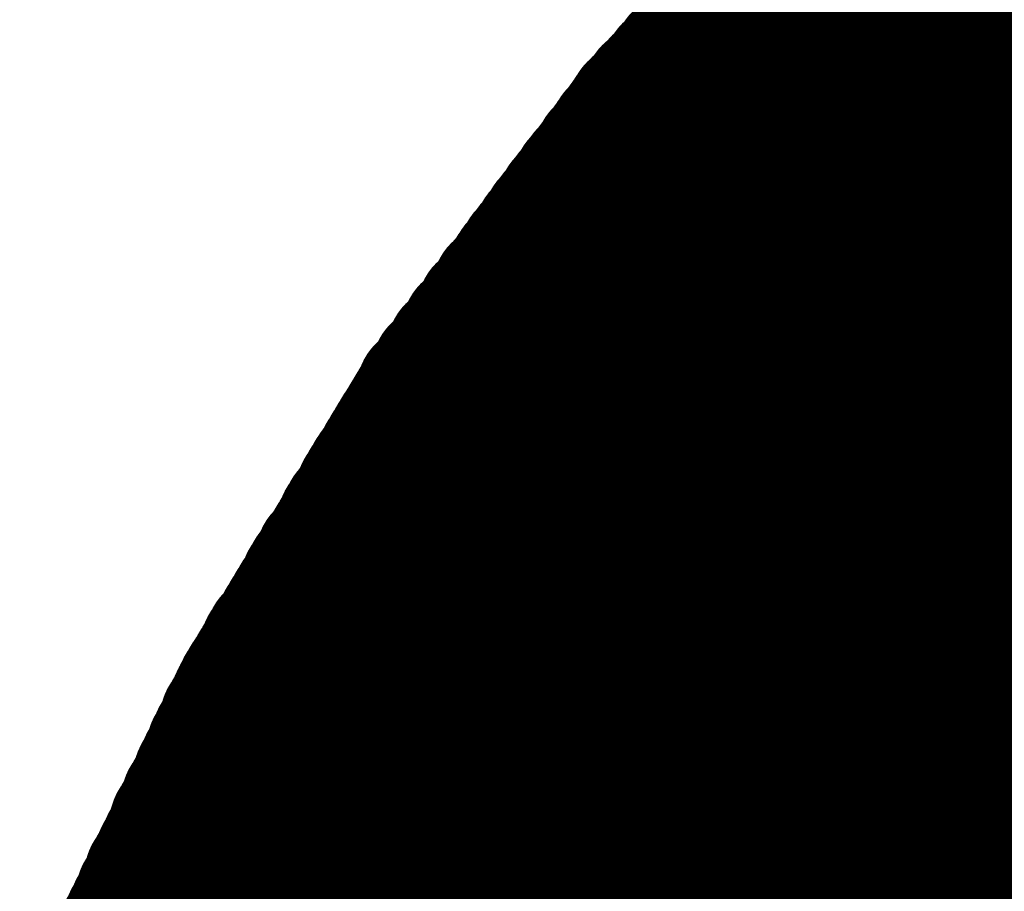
# Model space of a CAD drawing. Extents: x 0 to 65, y -0.2 to 30.2.
# Tile 44 of 237: x 33.398 to 33.547, y 14.821 to 14.953. Entities that reach past the tile are written whole.
import ezdxf

# ---------------------------------------------------------------- set-up
doc = ezdxf.new("R2010")
doc.units = 0
doc.layers.add('BOARD_GEOMETRY_SILKSCREEN_', color=1, linetype='CONTINUOUS')

msp = doc.modelspace()

# ---------------------------------------------------------------- linework, layer by layer
at = {"layer": 'BOARD_GEOMETRY_SILKSCREEN_', "const_width": 0.01905}
for points in [[(33.814004, 14.703806), (33.53308, 14.98473)], [(33.812226, 14.702536), (33.531302, 14.983206)], [(33.812988, 14.70279), (33.53181, 14.983714)], [(33.813496, 14.703298), (33.532572, 14.984222)], [(33.810702, 14.701012), (33.529778, 14.981682)], [(33.81121, 14.70152), (33.530286, 14.98219)], [(33.811718, 14.701774), (33.531048, 14.982698)], [(33.80867, 14.699488), (33.528, 14.980158)], [(33.809432, 14.699996), (33.528762, 14.980666)], [(33.80994, 14.700504), (33.52927, 14.981174)], [(33.526476, 14.978888), (33.490662, 14.939518)], [(33.806892, 14.697964), (33.526476, 14.978634)], [(33.807654, 14.698726), (33.526984, 14.979142)], [(33.808162, 14.69898), (33.527492, 14.97965)], [(33.80613, 14.696948), (33.52546, 14.977618)], [(33.806638, 14.697456), (33.525968, 14.978126)], [(33.804606, 14.69517), (33.523936, 14.97584)], [(33.805114, 14.695678), (33.524444, 14.976348)], [(33.805622, 14.69644), (33.524952, 14.976856)], [(33.803082, 14.693392), (33.522412, 14.974316)], [(33.803844, 14.694154), (33.52292, 14.974824)], [(33.804098, 14.694662), (33.523428, 14.975332)], [(33.801812, 14.691614), (33.520888, 14.972538)], [(33.80232, 14.692122), (33.521396, 14.973046)], [(33.802828, 14.69263), (33.521904, 14.973808)], [(33.800796, 14.690344), (33.519872, 14.971522)], [(33.801304, 14.691106), (33.52038, 14.97203)], [(33.799272, 14.68882), (33.518348, 14.969744)], [(33.800034, 14.689328), (33.518856, 14.970252)], [(33.800288, 14.689836), (33.519364, 14.97076)], [(33.798002, 14.687042), (33.516824, 14.96822)], [(33.79851, 14.68755), (33.517332, 14.968728)], [(33.799018, 14.688058), (33.51784, 14.969236)], [(33.796986, 14.685772), (33.515808, 14.96695)], [(33.797494, 14.686534), (33.516316, 14.967712)], [(33.795462, 14.684248), (33.514284, 14.965426)], [(33.796224, 14.684756), (33.514792, 14.965934)], [(33.796478, 14.685264), (33.5153, 14.966442)], [(33.794192, 14.68247), (33.51276, 14.963648)], [(33.7947, 14.682978), (33.513268, 14.964156)], [(33.795208, 14.683486), (33.513776, 14.964664)], [(33.792668, 14.680438), (33.511236, 14.962124)], [(33.793176, 14.6812), (33.511744, 14.962378)], [(33.793684, 14.681708), (33.512252, 14.96314)], [(33.791652, 14.679422), (33.51022, 14.960854)], [(33.79216, 14.67993), (33.510728, 14.961616)], [(33.790128, 14.677644), (33.50895, 14.95933)], [(33.79089, 14.678152), (33.509204, 14.959838)], [(33.791144, 14.678914), (33.509712, 14.960346)], [(33.789366, 14.676628), (33.50768, 14.95806)], [(33.789874, 14.677136), (33.508188, 14.958568)], [(33.787842, 14.67485), (33.506156, 14.956282)], [(33.78835, 14.675358), (33.506664, 14.957044)], [(33.788858, 14.675866), (33.507426, 14.957552)], [(33.786826, 14.672818), (33.504632, 14.954758)], [(33.78708, 14.67358), (33.50514, 14.95552)], [(33.787588, 14.674088), (33.505902, 14.955774)], [(33.785556, 14.670532), (33.503108, 14.953234)], [(33.786064, 14.671294), (33.503616, 14.953742)], [(33.786318, 14.672056), (33.504378, 14.95425)], [(33.784794, 14.669262), (33.502092, 14.951964)], [(33.785302, 14.670024), (33.502854, 14.952472)], [(33.783778, 14.66723), (33.500568, 14.950186)], [(33.784032, 14.667992), (33.50133, 14.950948)], [(33.78454, 14.6685), (33.501584, 14.951456)], [(33.782508, 14.665198), (33.499044, 14.948662)], [(33.783016, 14.66596), (33.499806, 14.94917)], [(33.78327, 14.666722), (33.50006, 14.949678)], [(33.781746, 14.663674), (33.498282, 14.947646)], [(33.782254, 14.664436), (33.49879, 14.948154)], [(33.780984, 14.661642), (33.496758, 14.945868)], [(33.780984, 14.662404), (33.497266, 14.946376)], [(33.781492, 14.663166), (33.49752, 14.947138)], [(33.780222, 14.660372), (33.495742, 14.944852)], [(33.780476, 14.661134), (33.495996, 14.94536)], [(33.778952, 14.65834), (33.494218, 14.943074)], [(33.77946, 14.659102), (33.494472, 14.943582)], [(33.779714, 14.659864), (33.495234, 14.94409)], [(33.777936, 14.656308), (33.492694, 14.94155)], [(33.77819, 14.656816), (33.492948, 14.942058)], [(33.778698, 14.657578), (33.49371, 14.942566)], [(33.776666, 14.654276), (33.49117, 14.939772)], [(33.777174, 14.654784), (33.491424, 14.94028)], [(33.777428, 14.655546), (33.492186, 14.941042)], [(33.490662, 14.939518), (33.458658, 14.896592)], [(33.775904, 14.652752), (33.490154, 14.938756)], [(33.776412, 14.653514), (33.490662, 14.939264)], [(33.775142, 14.651482), (33.489138, 14.937232)], [(33.77565, 14.652244), (33.489646, 14.937994)], [(33.774126, 14.649196), (33.487868, 14.935708)], [(33.77438, 14.649958), (33.488376, 14.936216)], [(33.774888, 14.65072), (33.488884, 14.936724)], [(33.773364, 14.647926), (33.486852, 14.934184)], [(33.773618, 14.648688), (33.48736, 14.934946)], [(33.772602, 14.64564), (33.485582, 14.93266)], [(33.772602, 14.646402), (33.48609, 14.933168)], [(33.77311, 14.647164), (33.486598, 14.933676)], [(33.77184, 14.643862), (33.484566, 14.931136)], [(33.772348, 14.644624), (33.485328, 14.931898)], [(33.771332, 14.641576), (33.483296, 14.929612)], [(33.771586, 14.642338), (33.483804, 14.93012)], [(33.77184, 14.6431), (33.484312, 14.930628)], [(33.770824, 14.640052), (33.48228, 14.928342)], [(33.771078, 14.640814), (33.483042, 14.92885)], [(33.770062, 14.637512), (33.48101, 14.926564)], [(33.770316, 14.638274), (33.481518, 14.927072)], [(33.77057, 14.63929), (33.482026, 14.92758)], [(33.769554, 14.635988), (33.479994, 14.925294)], [(33.769808, 14.63675), (33.480756, 14.925802)], [(33.768792, 14.633448), (33.478724, 14.923516)], [(33.769046, 14.63421), (33.479232, 14.924024)], [(33.7693, 14.634972), (33.47974, 14.924532)], [(33.768284, 14.63167), (33.477708, 14.922246)], [(33.768538, 14.632686), (33.47847, 14.922754)], [(33.767522, 14.629384), (33.476438, 14.920468)], [(33.767776, 14.630146), (33.476946, 14.920976)], [(33.76803, 14.630908), (33.477454, 14.921738)], [(33.767014, 14.62786), (33.475676, 14.919198)], [(33.767268, 14.628622), (33.476184, 14.919706)], [(33.766252, 14.62532), (33.474152, 14.91742)], [(33.766506, 14.626336), (33.47466, 14.917928)], [(33.76676, 14.627098), (33.475168, 14.91869)], [(33.765744, 14.623796), (33.47339, 14.91615)], [(33.765998, 14.624558), (33.473898, 14.916658)], [(33.765236, 14.622018), (33.472374, 14.91488)], [(33.76549, 14.623034), (33.472882, 14.915642)], [(33.764474, 14.619732), (33.471104, 14.913102)], [(33.764728, 14.620494), (33.471612, 14.91361)], [(33.764982, 14.621256), (33.47212, 14.914372)], [(33.763966, 14.617954), (33.470088, 14.912086)], [(33.76422, 14.618716), (33.470596, 14.912594)], [(33.763712, 14.61516), (33.468818, 14.910054)], [(33.763712, 14.616176), (33.469326, 14.910562)], [(33.763966, 14.617192), (33.469834, 14.911324)], [(33.763458, 14.613382), (33.467802, 14.909038)], [(33.763458, 14.614144), (33.46831, 14.909546)], [(33.763204, 14.610334), (33.466532, 14.907006)], [(33.763458, 14.61135), (33.46704, 14.907514)], [(33.763458, 14.612366), (33.467548, 14.908276)], [(33.76295, 14.608556), (33.465516, 14.90599)], [(33.763204, 14.609572), (33.466278, 14.906498)], [(33.762696, 14.606524), (33.464754, 14.904466)], [(33.76295, 14.60754), (33.465262, 14.905228)], [(33.762442, 14.60373), (33.46323, 14.902942)], [(33.762696, 14.604746), (33.463992, 14.90345)], [(33.762696, 14.605762), (33.464246, 14.903958)], [(33.762188, 14.601698), (33.462468, 14.901418)], [(33.762442, 14.602714), (33.462976, 14.90218)], [(33.761934, 14.598904), (33.460944, 14.899894)], [(33.761934, 14.599666), (33.461706, 14.900402)], [(33.762188, 14.600682), (33.46196, 14.90091)], [(33.761934, 14.596872), (33.460182, 14.89837)], [(33.761934, 14.597888), (33.46069, 14.899132)], [(33.458658, 14.896592), (33.430972, 14.850872)], [(33.761426, 14.594078), (33.458658, 14.896846)], [(33.76168, 14.595094), (33.45942, 14.897354)], [(33.76168, 14.595856), (33.459674, 14.897862)], [(33.761172, 14.592046), (33.457896, 14.895322)], [(33.761426, 14.593062), (33.458404, 14.896084)], [(33.761172, 14.590268), (33.457134, 14.894052)], [(33.761172, 14.591284), (33.457642, 14.894814)], [(33.760918, 14.587474), (33.456118, 14.892274)], [(33.760918, 14.588236), (33.456372, 14.892782)], [(33.761172, 14.589252), (33.45688, 14.893544)], [(33.760664, 14.585188), (33.455102, 14.89075)], [(33.760664, 14.586204), (33.45561, 14.891512)], [(33.760664, 14.583156), (33.45434, 14.88948)], [(33.760664, 14.584426), (33.454848, 14.889988)], [(33.760664, 14.581124), (33.453578, 14.88821)], [(33.760664, 14.58214), (33.454086, 14.888718)], [(33.760664, 14.577822), (33.452562, 14.886178)], [(33.760664, 14.579092), (33.452816, 14.88694)], [(33.760664, 14.579854), (33.453324, 14.887448)], [(33.760664, 14.57579), (33.451546, 14.884908)], [(33.760664, 14.576806), (33.452054, 14.885416)], [(33.760664, 14.573758), (33.450784, 14.883638)], [(33.760664, 14.57452), (33.451038, 14.884146)], [(33.760664, 14.571472), (33.450022, 14.882368)], [(33.760664, 14.572488), (33.450276, 14.882876)], [(33.760664, 14.56944), (33.44926, 14.880844)], [(33.760664, 14.570456), (33.449514, 14.881606)], [(33.760664, 14.566138), (33.44799, 14.878812)], [(33.760664, 14.567154), (33.448498, 14.879574)], [(33.760664, 14.568424), (33.448752, 14.880082)], [(33.760664, 14.564106), (33.447228, 14.877796)], [(33.760664, 14.565122), (33.447482, 14.878304)], [(33.760664, 14.562074), (33.446466, 14.876272)], [(33.760664, 14.56309), (33.44672, 14.877034)], [(33.760664, 14.559788), (33.445704, 14.875002)], [(33.760664, 14.560804), (33.445958, 14.87551)], [(33.760664, 14.55674), (33.444434, 14.87297)], [(33.760664, 14.557756), (33.444942, 14.873732)], [(33.760664, 14.558772), (33.445196, 14.87424)], [(33.760664, 14.554708), (33.443418, 14.8717)], [(33.760664, 14.55547), (33.44418, 14.872462)], [(33.760664, 14.552422), (33.442656, 14.870176)], [(33.760664, 14.553438), (33.443164, 14.870938)], [(33.760664, 14.549374), (33.44164, 14.868398)], [(33.760664, 14.550136), (33.441894, 14.86916)], [(33.760664, 14.551406), (33.442402, 14.869668)], [(33.760664, 14.547088), (33.440878, 14.867128)], [(33.760664, 14.548104), (33.441132, 14.86789)], [(33.760664, 14.545056), (33.439862, 14.865604)], [(33.760664, 14.546072), (33.44037, 14.866366)], [(33.760664, 14.54277), (33.4391, 14.864334)], [(33.760664, 14.54404), (33.439608, 14.865096)], [(33.760664, 14.539722), (33.438084, 14.862556)], [(33.760664, 14.540738), (33.438338, 14.863064)], [(33.760664, 14.541754), (33.438846, 14.863826)], [(33.760664, 14.53769), (33.437322, 14.861032)], [(33.760664, 14.538706), (33.437576, 14.861794)], [(33.760664, 14.535404), (33.43656, 14.859762)], [(33.760664, 14.53642), (33.436814, 14.86027)], [(33.760664, 14.532356), (33.435036, 14.857984)], [(33.760664, 14.533372), (33.435544, 14.858492)], [(33.760664, 14.534388), (33.435798, 14.859254)], [(33.760664, 14.530324), (33.434274, 14.85646)], [(33.760664, 14.531086), (33.434782, 14.857222)], [(33.760664, 14.528038), (33.433512, 14.85519)], [(33.760664, 14.529054), (33.43402, 14.855698)], [(33.760664, 14.525752), (33.43275, 14.85392)], [(33.760664, 14.527022), (33.433258, 14.854428)], [(33.760664, 14.52372), (33.431988, 14.85265)], [(33.760664, 14.52499), (33.432242, 14.853158)], [(33.430972, 14.850872), (33.407604, 14.802358)], [(33.760664, 14.521688), (33.431226, 14.851126)], [(33.760664, 14.522704), (33.43148, 14.851888)], [(33.760664, 14.518386), (33.43021, 14.849094)], [(33.760664, 14.519656), (33.430464, 14.849856)], [(33.760664, 14.520418), (33.430718, 14.850364)], [(33.760664, 14.516354), (33.429448, 14.84757)], [(33.760664, 14.51737), (33.429702, 14.848332)], [(33.760664, 14.514322), (33.428686, 14.8463)], [(33.760664, 14.515338), (33.42894, 14.847062)], [(33.760664, 14.512036), (33.428178, 14.844776)], [(33.760664, 14.513052), (33.428432, 14.845538)], [(33.760664, 14.510004), (33.427416, 14.843506)], [(33.760664, 14.51102), (33.42767, 14.844268)], [(33.760664, 14.507972), (33.426654, 14.841982)], [(33.760664, 14.508988), (33.426908, 14.842744)], [(33.760664, 14.50594), (33.425892, 14.840458)], [(33.760664, 14.506702), (33.4264, 14.84122)], [(33.760664, 14.503654), (33.42513, 14.838934)], [(33.760664, 14.50467), (33.425638, 14.839696)], [(33.760664, 14.501368), (33.424622, 14.837664)], [(33.760664, 14.502638), (33.424876, 14.838426)], [(33.760664, 14.49832), (33.423606, 14.835632)], [(33.760664, 14.499336), (33.42386, 14.83614)], [(33.760664, 14.500606), (33.424368, 14.836902)], [(33.760664, 14.496034), (33.422844, 14.834108)], [(33.760664, 14.497304), (33.423098, 14.83487)], [(33.760664, 14.494002), (33.422082, 14.832584)], [(33.760664, 14.495272), (33.42259, 14.833346)], [(33.760664, 14.49197), (33.42132, 14.831314)], [(33.760664, 14.492986), (33.421828, 14.832076)], [(33.760664, 14.489938), (33.420812, 14.82979)], [(33.760664, 14.490954), (33.421066, 14.830552)], [(33.760664, 14.487652), (33.42005, 14.828266)], [(33.760664, 14.488668), (33.420558, 14.829028)], [(33.760664, 14.48562), (33.419288, 14.826742)], [(33.760664, 14.486636), (33.419796, 14.827504)], [(33.760664, 14.483588), (33.41878, 14.825472)], [(33.760664, 14.484604), (33.419034, 14.826234)], [(33.760664, 14.481302), (33.418018, 14.823948)], [(33.760664, 14.482318), (33.418272, 14.82471)], [(33.760664, 14.480286), (33.41751, 14.82344)], [(33.760664, 14.47927), (33.41751, 14.822678)], [(33.760664, 14.476984), (33.416748, 14.821154)], [(33.760664, 14.478254), (33.417002, 14.821916)], [(33.760664, 14.474952), (33.415986, 14.819884)], [(33.760664, 14.476222), (33.41624, 14.820646)], [(33.760664, 14.47292), (33.415224, 14.81836)], [(33.760664, 14.473936), (33.415732, 14.819122)], [(33.760664, 14.470888), (33.414462, 14.816836)], [(33.760664, 14.47165), (33.41497, 14.817598)], [(33.760664, 14.468602), (33.4137, 14.815312)], [(33.760664, 14.467586), (33.4137, 14.814804)], [(33.760664, 14.469618), (33.414208, 14.816074)], [(33.760664, 14.465554), (33.412938, 14.81328)], [(33.760664, 14.46657), (33.413192, 14.814042)], [(33.760664, 14.463268), (33.412176, 14.81201)], [(33.760664, 14.464284), (33.41243, 14.812518)]]:
    msp.add_lwpolyline(points, dxfattribs=at)
at = {"layer": 'BOARD_GEOMETRY_SILKSCREEN_', "const_width": 0.009652}
for points in [[(33.51657, 14.962378, -1), (33.506918, 14.962378)], [(33.50133, 14.956282, -1), (33.510982, 14.956282)], [(33.501838, 14.957044, -1), (33.51149, 14.957044)], [(33.515046, 14.960854, -1), (33.505394, 14.960854)], [(33.515554, 14.961616, -1), (33.505902, 14.961616)], [(33.516062, 14.962124, -1), (33.50641, 14.962124)], [(33.499806, 14.954758, -1), (33.509458, 14.954758)], [(33.500314, 14.95552, -1), (33.509966, 14.95552)], [(33.501076, 14.955774, -1), (33.510728, 14.955774)], [(33.513776, 14.95933, -1), (33.504124, 14.95933)], [(33.51403, 14.959838, -1), (33.504378, 14.959838)], [(33.514538, 14.960346, -1), (33.504886, 14.960346)], [(33.498282, 14.953234, -1), (33.507934, 14.953234)], [(33.49879, 14.953742, -1), (33.508442, 14.953742)], [(33.499552, 14.95425, -1), (33.509204, 14.95425)], [(33.512506, 14.95806, -1), (33.502854, 14.95806)], [(33.513014, 14.958568, -1), (33.503362, 14.958568)], [(33.497266, 14.951964, -1), (33.506918, 14.951964)], [(33.498028, 14.952472, -1), (33.50768, 14.952472)], [(33.51149, 14.957044, -1), (33.501838, 14.957044)], [(33.512252, 14.957552, -1), (33.5026, 14.957552)], [(33.495742, 14.950186, -1), (33.505394, 14.950186)], [(33.496504, 14.950948, -1), (33.506156, 14.950948)], [(33.496758, 14.951456, -1), (33.50641, 14.951456)], [(33.509966, 14.95552, -1), (33.500314, 14.95552)], [(33.510728, 14.955774, -1), (33.501076, 14.955774)], [(33.510982, 14.956282, -1), (33.50133, 14.956282)], [(33.494218, 14.948662, -1), (33.50387, 14.948662)], [(33.49498, 14.94917, -1), (33.504632, 14.94917)], [(33.495234, 14.949678, -1), (33.504886, 14.949678)], [(33.508442, 14.953742, -1), (33.49879, 14.953742)], [(33.509204, 14.95425, -1), (33.499552, 14.95425)], [(33.509458, 14.954758, -1), (33.499806, 14.954758)], [(33.492694, 14.947138, -1), (33.502346, 14.947138)], [(33.493456, 14.947646, -1), (33.503108, 14.947646)], [(33.493964, 14.948154, -1), (33.503616, 14.948154)], [(33.506918, 14.951964, -1), (33.497266, 14.951964)], [(33.50768, 14.952472, -1), (33.498028, 14.952472)], [(33.507934, 14.953234, -1), (33.498282, 14.953234)], [(33.491932, 14.945868, -1), (33.501584, 14.945868)], [(33.49244, 14.946376, -1), (33.502092, 14.946376)], [(33.506156, 14.950948, -1), (33.496504, 14.950948)], [(33.50641, 14.951456, -1), (33.496758, 14.951456)], [(33.490408, 14.94409, -1), (33.50006, 14.94409)], [(33.490916, 14.944852, -1), (33.500568, 14.944852)], [(33.49117, 14.94536, -1), (33.500822, 14.94536)], [(33.504632, 14.94917, -1), (33.49498, 14.94917)], [(33.504886, 14.949678, -1), (33.495234, 14.949678)], [(33.505394, 14.950186, -1), (33.495742, 14.950186)], [(33.489392, 14.943074, -1), (33.499044, 14.943074)], [(33.489646, 14.943582, -1), (33.499298, 14.943582)], [(33.503108, 14.947646, -1), (33.493456, 14.947646)], [(33.503616, 14.948154, -1), (33.493964, 14.948154)], [(33.50387, 14.948662, -1), (33.494218, 14.948662)], [(33.487868, 14.94155, -1), (33.49752, 14.94155)], [(33.488122, 14.942058, -1), (33.497774, 14.942058)], [(33.488884, 14.942566, -1), (33.498536, 14.942566)], [(33.502092, 14.946376, -1), (33.49244, 14.946376)], [(33.502346, 14.947138, -1), (33.492694, 14.947138)], [(33.486344, 14.939772, -1), (33.495996, 14.939772)], [(33.486598, 14.94028, -1), (33.49625, 14.94028)], [(33.48736, 14.941042, -1), (33.497012, 14.941042)], [(33.500568, 14.944852, -1), (33.490916, 14.944852)], [(33.500822, 14.94536, -1), (33.49117, 14.94536)], [(33.501584, 14.945868, -1), (33.491932, 14.945868)], [(33.485328, 14.938756, -1), (33.49498, 14.938756)], [(33.485836, 14.939518, -1), (33.495488, 14.939518)], [(33.485836, 14.939518, -1), (33.495488, 14.939518)], [(33.485836, 14.939264, -1), (33.495488, 14.939264)], [(33.499044, 14.943074, -1), (33.489392, 14.943074)], [(33.499298, 14.943582, -1), (33.489646, 14.943582)], [(33.50006, 14.94409, -1), (33.490408, 14.94409)], [(33.484058, 14.936724, -1), (33.49371, 14.936724)], [(33.484312, 14.937232, -1), (33.493964, 14.937232)], [(33.48482, 14.937994, -1), (33.494472, 14.937994)], [(33.49752, 14.94155, -1), (33.487868, 14.94155)], [(33.497774, 14.942058, -1), (33.488122, 14.942058)], [(33.498536, 14.942566, -1), (33.488884, 14.942566)], [(33.483042, 14.935708, -1), (33.492694, 14.935708)], [(33.48355, 14.936216, -1), (33.493202, 14.936216)], [(33.49625, 14.94028, -1), (33.486598, 14.94028)], [(33.497012, 14.941042, -1), (33.48736, 14.941042)], [(33.481772, 14.933676, -1), (33.491424, 14.933676)], [(33.482026, 14.934184, -1), (33.491678, 14.934184)], [(33.482534, 14.934946, -1), (33.492186, 14.934946)], [(33.49498, 14.938756, -1), (33.485328, 14.938756)], [(33.495488, 14.939518, -1), (33.485836, 14.939518)], [(33.495488, 14.939518, -1), (33.485836, 14.939518)], [(33.495488, 14.939264, -1), (33.485836, 14.939264)], [(33.495996, 14.939772, -1), (33.486344, 14.939772)], [(33.480756, 14.93266, -1), (33.490408, 14.93266)], [(33.481264, 14.933168, -1), (33.490916, 14.933168)], [(33.493964, 14.937232, -1), (33.484312, 14.937232)], [(33.494472, 14.937994, -1), (33.48482, 14.937994)], [(33.47974, 14.931136, -1), (33.489392, 14.931136)], [(33.480502, 14.931898, -1), (33.490154, 14.931898)], [(33.492694, 14.935708, -1), (33.483042, 14.935708)], [(33.493202, 14.936216, -1), (33.48355, 14.936216)], [(33.49371, 14.936724, -1), (33.484058, 14.936724)], [(33.47847, 14.929612, -1), (33.488122, 14.929612)], [(33.478978, 14.93012, -1), (33.48863, 14.93012)], [(33.479486, 14.930628, -1), (33.489138, 14.930628)], [(33.491678, 14.934184, -1), (33.482026, 14.934184)], [(33.492186, 14.934946, -1), (33.482534, 14.934946)], [(33.477454, 14.928342, -1), (33.487106, 14.928342)], [(33.478216, 14.92885, -1), (33.487868, 14.92885)], [(33.490408, 14.93266, -1), (33.480756, 14.93266)], [(33.490916, 14.933168, -1), (33.481264, 14.933168)], [(33.491424, 14.933676, -1), (33.481772, 14.933676)], [(33.476184, 14.926564, -1), (33.485836, 14.926564)], [(33.476692, 14.927072, -1), (33.486344, 14.927072)], [(33.4772, 14.92758, -1), (33.486852, 14.92758)], [(33.489392, 14.931136, -1), (33.47974, 14.931136)], [(33.490154, 14.931898, -1), (33.480502, 14.931898)], [(33.475168, 14.925294, -1), (33.48482, 14.925294)], [(33.47593, 14.925802, -1), (33.485582, 14.925802)], [(33.488122, 14.929612, -1), (33.47847, 14.929612)], [(33.48863, 14.93012, -1), (33.478978, 14.93012)], [(33.489138, 14.930628, -1), (33.479486, 14.930628)], [(33.473898, 14.923516, -1), (33.48355, 14.923516)], [(33.474406, 14.924024, -1), (33.484058, 14.924024)], [(33.474914, 14.924532, -1), (33.484566, 14.924532)], [(33.487106, 14.928342, -1), (33.477454, 14.928342)], [(33.487868, 14.92885, -1), (33.478216, 14.92885)], [(33.472882, 14.922246, -1), (33.482534, 14.922246)], [(33.473644, 14.922754, -1), (33.483296, 14.922754)], [(33.486344, 14.927072, -1), (33.476692, 14.927072)], [(33.486852, 14.92758, -1), (33.4772, 14.92758)], [(33.471612, 14.920468, -1), (33.481264, 14.920468)], [(33.47212, 14.920976, -1), (33.481772, 14.920976)], [(33.472628, 14.921738, -1), (33.48228, 14.921738)], [(33.48482, 14.925294, -1), (33.475168, 14.925294)], [(33.485582, 14.925802, -1), (33.47593, 14.925802)], [(33.485836, 14.926564, -1), (33.476184, 14.926564)], [(33.47085, 14.919198, -1), (33.480502, 14.919198)], [(33.471358, 14.919706, -1), (33.48101, 14.919706)], [(33.484058, 14.924024, -1), (33.474406, 14.924024)], [(33.484566, 14.924532, -1), (33.474914, 14.924532)], [(33.469326, 14.91742, -1), (33.478978, 14.91742)], [(33.469834, 14.917928, -1), (33.479486, 14.917928)], [(33.470342, 14.91869, -1), (33.479994, 14.91869)], [(33.482534, 14.922246, -1), (33.472882, 14.922246)], [(33.483296, 14.922754, -1), (33.473644, 14.922754)], [(33.48355, 14.923516, -1), (33.473898, 14.923516)], [(33.468564, 14.91615, -1), (33.478216, 14.91615)], [(33.469072, 14.916658, -1), (33.478724, 14.916658)], [(33.481772, 14.920976, -1), (33.47212, 14.920976)], [(33.48228, 14.921738, -1), (33.472628, 14.921738)], [(33.467294, 14.914372, -1), (33.476946, 14.914372)], [(33.467548, 14.91488, -1), (33.4772, 14.91488)], [(33.468056, 14.915642, -1), (33.477708, 14.915642)], [(33.480502, 14.919198, -1), (33.47085, 14.919198)], [(33.48101, 14.919706, -1), (33.471358, 14.919706)], [(33.481264, 14.920468, -1), (33.471612, 14.920468)], [(33.466278, 14.913102, -1), (33.47593, 14.913102)], [(33.466786, 14.91361, -1), (33.476438, 14.91361)], [(33.479486, 14.917928, -1), (33.469834, 14.917928)], [(33.479994, 14.91869, -1), (33.470342, 14.91869)], [(33.465262, 14.912086, -1), (33.474914, 14.912086)], [(33.46577, 14.912594, -1), (33.475422, 14.912594)], [(33.478724, 14.916658, -1), (33.469072, 14.916658)], [(33.478978, 14.91742, -1), (33.469326, 14.91742)], [(33.463992, 14.910054, -1), (33.473644, 14.910054)], [(33.4645, 14.910562, -1), (33.474152, 14.910562)], [(33.465008, 14.911324, -1), (33.47466, 14.911324)], [(33.4772, 14.91488, -1), (33.467548, 14.91488)], [(33.477708, 14.915642, -1), (33.468056, 14.915642)], [(33.478216, 14.91615, -1), (33.468564, 14.91615)], [(33.462976, 14.909038, -1), (33.472628, 14.909038)], [(33.463484, 14.909546, -1), (33.473136, 14.909546)], [(33.476438, 14.91361, -1), (33.466786, 14.91361)], [(33.476946, 14.914372, -1), (33.467294, 14.914372)], [(33.461706, 14.907006, -1), (33.471358, 14.907006)], [(33.462214, 14.907514, -1), (33.471866, 14.907514)], [(33.462722, 14.908276, -1), (33.472374, 14.908276)], [(33.474914, 14.912086, -1), (33.465262, 14.912086)], [(33.475422, 14.912594, -1), (33.46577, 14.912594)], [(33.47593, 14.913102, -1), (33.466278, 14.913102)], [(33.46069, 14.90599, -1), (33.470342, 14.90599)], [(33.461452, 14.906498, -1), (33.471104, 14.906498)], [(33.474152, 14.910562, -1), (33.4645, 14.910562)], [(33.47466, 14.911324, -1), (33.465008, 14.911324)], [(33.45942, 14.903958, -1), (33.469072, 14.903958)], [(33.459928, 14.904466, -1), (33.46958, 14.904466)], [(33.460436, 14.905228, -1), (33.470088, 14.905228)], [(33.472628, 14.909038, -1), (33.462976, 14.909038)], [(33.473136, 14.909546, -1), (33.463484, 14.909546)], [(33.473644, 14.910054, -1), (33.463992, 14.910054)], [(33.458404, 14.902942, -1), (33.468056, 14.902942)], [(33.459166, 14.90345, -1), (33.468818, 14.90345)], [(33.471866, 14.907514, -1), (33.462214, 14.907514)], [(33.472374, 14.908276, -1), (33.462722, 14.908276)], [(33.457134, 14.90091, -1), (33.466786, 14.90091)], [(33.457642, 14.901418, -1), (33.467294, 14.901418)], [(33.45815, 14.90218, -1), (33.467802, 14.90218)], [(33.470342, 14.90599, -1), (33.46069, 14.90599)], [(33.471104, 14.906498, -1), (33.461452, 14.906498)], [(33.471358, 14.907006, -1), (33.461706, 14.907006)], [(33.456118, 14.899894, -1), (33.46577, 14.899894)], [(33.45688, 14.900402, -1), (33.466532, 14.900402)], [(33.46958, 14.904466, -1), (33.459928, 14.904466)], [(33.470088, 14.905228, -1), (33.460436, 14.905228)], [(33.455356, 14.89837, -1), (33.465008, 14.89837)], [(33.455864, 14.899132, -1), (33.465516, 14.899132)], [(33.468056, 14.902942, -1), (33.458404, 14.902942)], [(33.468818, 14.90345, -1), (33.459166, 14.90345)], [(33.469072, 14.903958, -1), (33.45942, 14.903958)], [(33.453832, 14.896846, -1), (33.463484, 14.896846)], [(33.453832, 14.896592, -1), (33.463484, 14.896592)], [(33.453832, 14.896592, -1), (33.463484, 14.896592)], [(33.454594, 14.897354, -1), (33.464246, 14.897354)], [(33.454848, 14.897862, -1), (33.4645, 14.897862)], [(33.467294, 14.901418, -1), (33.457642, 14.901418)], [(33.467802, 14.90218, -1), (33.45815, 14.90218)], [(33.45307, 14.895322, -1), (33.462722, 14.895322)], [(33.453578, 14.896084, -1), (33.46323, 14.896084)], [(33.46577, 14.899894, -1), (33.456118, 14.899894)], [(33.466532, 14.900402, -1), (33.45688, 14.900402)], [(33.466786, 14.90091, -1), (33.457134, 14.90091)], [(33.452054, 14.893544, -1), (33.461706, 14.893544)], [(33.452308, 14.894052, -1), (33.46196, 14.894052)], [(33.452816, 14.894814, -1), (33.462468, 14.894814)], [(33.465008, 14.89837, -1), (33.455356, 14.89837)], [(33.465516, 14.899132, -1), (33.455864, 14.899132)], [(33.451292, 14.892274, -1), (33.460944, 14.892274)], [(33.451546, 14.892782, -1), (33.461198, 14.892782)], [(33.463484, 14.896846, -1), (33.453832, 14.896846)], [(33.464246, 14.897354, -1), (33.454594, 14.897354)], [(33.4645, 14.897862, -1), (33.454848, 14.897862)], [(33.450276, 14.89075, -1), (33.459928, 14.89075)], [(33.450784, 14.891512, -1), (33.460436, 14.891512)], [(33.462722, 14.895322, -1), (33.45307, 14.895322)], [(33.46323, 14.896084, -1), (33.453578, 14.896084)], [(33.463484, 14.896592, -1), (33.453832, 14.896592)], [(33.463484, 14.896592, -1), (33.453832, 14.896592)], [(33.449514, 14.88948, -1), (33.459166, 14.88948)], [(33.450022, 14.889988, -1), (33.459674, 14.889988)], [(33.46196, 14.894052, -1), (33.452308, 14.894052)], [(33.462468, 14.894814, -1), (33.452816, 14.894814)], [(33.448752, 14.88821, -1), (33.458404, 14.88821)], [(33.44926, 14.888718, -1), (33.458912, 14.888718)], [(33.461198, 14.892782, -1), (33.451546, 14.892782)], [(33.461706, 14.893544, -1), (33.452054, 14.893544)], [(33.447736, 14.886178, -1), (33.457388, 14.886178)], [(33.44799, 14.88694, -1), (33.457642, 14.88694)], [(33.448498, 14.887448, -1), (33.45815, 14.887448)], [(33.460436, 14.891512, -1), (33.450784, 14.891512)], [(33.460944, 14.892274, -1), (33.451292, 14.892274)], [(33.44672, 14.884908, -1), (33.456372, 14.884908)], [(33.447228, 14.885416, -1), (33.45688, 14.885416)], [(33.459166, 14.88948, -1), (33.449514, 14.88948)], [(33.459674, 14.889988, -1), (33.450022, 14.889988)], [(33.459928, 14.89075, -1), (33.450276, 14.89075)], [(33.445958, 14.883638, -1), (33.45561, 14.883638)], [(33.446212, 14.884146, -1), (33.455864, 14.884146)], [(33.458404, 14.88821, -1), (33.448752, 14.88821)], [(33.458912, 14.888718, -1), (33.44926, 14.888718)], [(33.444688, 14.881606, -1), (33.45434, 14.881606)], [(33.445196, 14.882368, -1), (33.454848, 14.882368)], [(33.44545, 14.882876, -1), (33.455102, 14.882876)], [(33.457642, 14.88694, -1), (33.44799, 14.88694)], [(33.45815, 14.887448, -1), (33.448498, 14.887448)], [(33.443926, 14.880082, -1), (33.453578, 14.880082)], [(33.444434, 14.880844, -1), (33.454086, 14.880844)], [(33.456372, 14.884908, -1), (33.44672, 14.884908)], [(33.45688, 14.885416, -1), (33.447228, 14.885416)], [(33.457388, 14.886178, -1), (33.447736, 14.886178)], [(33.443164, 14.878812, -1), (33.452816, 14.878812)], [(33.443672, 14.879574, -1), (33.453324, 14.879574)], [(33.45561, 14.883638, -1), (33.445958, 14.883638)], [(33.455864, 14.884146, -1), (33.446212, 14.884146)], [(33.442402, 14.877796, -1), (33.452054, 14.877796)], [(33.442656, 14.878304, -1), (33.452308, 14.878304)], [(33.454848, 14.882368, -1), (33.445196, 14.882368)], [(33.455102, 14.882876, -1), (33.44545, 14.882876)], [(33.44164, 14.876272, -1), (33.451292, 14.876272)], [(33.441894, 14.877034, -1), (33.451546, 14.877034)], [(33.454086, 14.880844, -1), (33.444434, 14.880844)], [(33.45434, 14.881606, -1), (33.444688, 14.881606)], [(33.44037, 14.87424, -1), (33.450022, 14.87424)], [(33.440878, 14.875002, -1), (33.45053, 14.875002)], [(33.441132, 14.87551, -1), (33.450784, 14.87551)], [(33.453324, 14.879574, -1), (33.443672, 14.879574)], [(33.453578, 14.880082, -1), (33.443926, 14.880082)], [(33.439608, 14.87297, -1), (33.44926, 14.87297)], [(33.440116, 14.873732, -1), (33.449768, 14.873732)], [(33.452054, 14.877796, -1), (33.442402, 14.877796)], [(33.452308, 14.878304, -1), (33.442656, 14.878304)], [(33.452816, 14.878812, -1), (33.443164, 14.878812)], [(33.438592, 14.8717, -1), (33.448244, 14.8717)], [(33.439354, 14.872462, -1), (33.449006, 14.872462)], [(33.451292, 14.876272, -1), (33.44164, 14.876272)], [(33.451546, 14.877034, -1), (33.441894, 14.877034)], [(33.437576, 14.869668, -1), (33.447228, 14.869668)], [(33.43783, 14.870176, -1), (33.447482, 14.870176)], [(33.438338, 14.870938, -1), (33.44799, 14.870938)], [(33.45053, 14.875002, -1), (33.440878, 14.875002)], [(33.450784, 14.87551, -1), (33.441132, 14.87551)], [(33.436814, 14.868398, -1), (33.446466, 14.868398)], [(33.437068, 14.86916, -1), (33.44672, 14.86916)], [(33.449768, 14.873732, -1), (33.440116, 14.873732)], [(33.450022, 14.87424, -1), (33.44037, 14.87424)], [(33.436052, 14.867128, -1), (33.445704, 14.867128)], [(33.436306, 14.86789, -1), (33.445958, 14.86789)], [(33.448244, 14.8717, -1), (33.438592, 14.8717)], [(33.449006, 14.872462, -1), (33.439354, 14.872462)], [(33.44926, 14.87297, -1), (33.439608, 14.87297)], [(33.435036, 14.865604, -1), (33.444688, 14.865604)], [(33.435544, 14.866366, -1), (33.445196, 14.866366)], [(33.447482, 14.870176, -1), (33.43783, 14.870176)], [(33.44799, 14.870938, -1), (33.438338, 14.870938)], [(33.43402, 14.863826, -1), (33.443672, 14.863826)], [(33.434274, 14.864334, -1), (33.443926, 14.864334)], [(33.434782, 14.865096, -1), (33.444434, 14.865096)], [(33.44672, 14.86916, -1), (33.437068, 14.86916)], [(33.447228, 14.869668, -1), (33.437576, 14.869668)], [(33.433258, 14.862556, -1), (33.44291, 14.862556)], [(33.433512, 14.863064, -1), (33.443164, 14.863064)], [(33.445704, 14.867128, -1), (33.436052, 14.867128)], [(33.445958, 14.86789, -1), (33.436306, 14.86789)], [(33.446466, 14.868398, -1), (33.436814, 14.868398)], [(33.432496, 14.861032, -1), (33.442148, 14.861032)], [(33.43275, 14.861794, -1), (33.442402, 14.861794)], [(33.444688, 14.865604, -1), (33.435036, 14.865604)], [(33.445196, 14.866366, -1), (33.435544, 14.866366)], [(33.430972, 14.859254, -1), (33.440624, 14.859254)], [(33.431734, 14.859762, -1), (33.441386, 14.859762)], [(33.431988, 14.86027, -1), (33.44164, 14.86027)], [(33.443926, 14.864334, -1), (33.434274, 14.864334)], [(33.444434, 14.865096, -1), (33.434782, 14.865096)], [(33.43021, 14.857984, -1), (33.439862, 14.857984)], [(33.430718, 14.858492, -1), (33.44037, 14.858492)], [(33.443164, 14.863064, -1), (33.433512, 14.863064)], [(33.443672, 14.863826, -1), (33.43402, 14.863826)], [(33.429448, 14.85646, -1), (33.4391, 14.85646)], [(33.429956, 14.857222, -1), (33.439608, 14.857222)], [(33.442402, 14.861794, -1), (33.43275, 14.861794)], [(33.44291, 14.862556, -1), (33.433258, 14.862556)], [(33.428686, 14.85519, -1), (33.438338, 14.85519)], [(33.429194, 14.855698, -1), (33.438846, 14.855698)], [(33.441386, 14.859762, -1), (33.431734, 14.859762)], [(33.44164, 14.86027, -1), (33.431988, 14.86027)], [(33.442148, 14.861032, -1), (33.432496, 14.861032)], [(33.427924, 14.85392, -1), (33.437576, 14.85392)], [(33.428432, 14.854428, -1), (33.438084, 14.854428)], [(33.44037, 14.858492, -1), (33.430718, 14.858492)], [(33.440624, 14.859254, -1), (33.430972, 14.859254)], [(33.426654, 14.851888, -1), (33.436306, 14.851888)], [(33.427162, 14.85265, -1), (33.436814, 14.85265)], [(33.427416, 14.853158, -1), (33.437068, 14.853158)], [(33.439608, 14.857222, -1), (33.429956, 14.857222)], [(33.439862, 14.857984, -1), (33.43021, 14.857984)], [(33.425892, 14.850364, -1), (33.435544, 14.850364)], [(33.426146, 14.850872, -1), (33.435798, 14.850872)], [(33.426146, 14.850872, -1), (33.435798, 14.850872)], [(33.4264, 14.851126, -1), (33.436052, 14.851126)], [(33.438338, 14.85519, -1), (33.428686, 14.85519)], [(33.438846, 14.855698, -1), (33.429194, 14.855698)], [(33.4391, 14.85646, -1), (33.429448, 14.85646)], [(33.425384, 14.849094, -1), (33.435036, 14.849094)], [(33.425638, 14.849856, -1), (33.43529, 14.849856)], [(33.437576, 14.85392, -1), (33.427924, 14.85392)], [(33.438084, 14.854428, -1), (33.428432, 14.854428)], [(33.424622, 14.84757, -1), (33.434274, 14.84757)], [(33.424876, 14.848332, -1), (33.434528, 14.848332)], [(33.436814, 14.85265, -1), (33.427162, 14.85265)], [(33.437068, 14.853158, -1), (33.427416, 14.853158)], [(33.42386, 14.8463, -1), (33.433512, 14.8463)], [(33.424114, 14.847062, -1), (33.433766, 14.847062)], [(33.435798, 14.850872, -1), (33.426146, 14.850872)], [(33.435798, 14.850872, -1), (33.426146, 14.850872)], [(33.436052, 14.851126, -1), (33.4264, 14.851126)], [(33.436306, 14.851888, -1), (33.426654, 14.851888)], [(33.423352, 14.844776, -1), (33.433004, 14.844776)], [(33.423606, 14.845538, -1), (33.433258, 14.845538)], [(33.43529, 14.849856, -1), (33.425638, 14.849856)], [(33.435544, 14.850364, -1), (33.425892, 14.850364)], [(33.42259, 14.843506, -1), (33.432242, 14.843506)], [(33.422844, 14.844268, -1), (33.432496, 14.844268)], [(33.434528, 14.848332, -1), (33.424876, 14.848332)], [(33.435036, 14.849094, -1), (33.425384, 14.849094)], [(33.421828, 14.841982, -1), (33.43148, 14.841982)], [(33.422082, 14.842744, -1), (33.431734, 14.842744)], [(33.433512, 14.8463, -1), (33.42386, 14.8463)], [(33.433766, 14.847062, -1), (33.424114, 14.847062)], [(33.434274, 14.84757, -1), (33.424622, 14.84757)], [(33.421066, 14.840458, -1), (33.430718, 14.840458)], [(33.421574, 14.84122, -1), (33.431226, 14.84122)], [(33.433004, 14.844776, -1), (33.423352, 14.844776)], [(33.433258, 14.845538, -1), (33.423606, 14.845538)], [(33.42005, 14.838426, -1), (33.429702, 14.838426)], [(33.420304, 14.838934, -1), (33.429956, 14.838934)], [(33.420812, 14.839696, -1), (33.430464, 14.839696)], [(33.432242, 14.843506, -1), (33.42259, 14.843506)], [(33.432496, 14.844268, -1), (33.422844, 14.844268)], [(33.419796, 14.837664, -1), (33.429448, 14.837664)], [(33.43148, 14.841982, -1), (33.421828, 14.841982)], [(33.431734, 14.842744, -1), (33.422082, 14.842744)], [(33.41878, 14.835632, -1), (33.428432, 14.835632)], [(33.419034, 14.83614, -1), (33.428686, 14.83614)], [(33.419542, 14.836902, -1), (33.429194, 14.836902)], [(33.430718, 14.840458, -1), (33.421066, 14.840458)], [(33.431226, 14.84122, -1), (33.421574, 14.84122)], [(33.418018, 14.834108, -1), (33.42767, 14.834108)], [(33.418272, 14.83487, -1), (33.427924, 14.83487)], [(33.429956, 14.838934, -1), (33.420304, 14.838934)], [(33.430464, 14.839696, -1), (33.420812, 14.839696)], [(33.417256, 14.832584, -1), (33.426908, 14.832584)], [(33.417764, 14.833346, -1), (33.427416, 14.833346)], [(33.429448, 14.837664, -1), (33.419796, 14.837664)], [(33.429702, 14.838426, -1), (33.42005, 14.838426)], [(33.416494, 14.831314, -1), (33.426146, 14.831314)], [(33.417002, 14.832076, -1), (33.426654, 14.832076)], [(33.428686, 14.83614, -1), (33.419034, 14.83614)], [(33.429194, 14.836902, -1), (33.419542, 14.836902)], [(33.415986, 14.82979, -1), (33.425638, 14.82979)], [(33.41624, 14.830552, -1), (33.425892, 14.830552)], [(33.427924, 14.83487, -1), (33.418272, 14.83487)], [(33.428432, 14.835632, -1), (33.41878, 14.835632)], [(33.415224, 14.828266, -1), (33.424876, 14.828266)], [(33.415732, 14.829028, -1), (33.425384, 14.829028)], [(33.427416, 14.833346, -1), (33.417764, 14.833346)], [(33.42767, 14.834108, -1), (33.418018, 14.834108)], [(33.414462, 14.826742, -1), (33.424114, 14.826742)], [(33.41497, 14.827504, -1), (33.424622, 14.827504)], [(33.426654, 14.832076, -1), (33.417002, 14.832076)], [(33.426908, 14.832584, -1), (33.417256, 14.832584)], [(33.413954, 14.825472, -1), (33.423606, 14.825472)], [(33.414208, 14.826234, -1), (33.42386, 14.826234)], [(33.425892, 14.830552, -1), (33.41624, 14.830552)], [(33.426146, 14.831314, -1), (33.416494, 14.831314)], [(33.413192, 14.823948, -1), (33.422844, 14.823948)], [(33.413446, 14.82471, -1), (33.423098, 14.82471)], [(33.425384, 14.829028, -1), (33.415732, 14.829028)], [(33.425638, 14.82979, -1), (33.415986, 14.82979)], [(33.412684, 14.82344, -1), (33.422336, 14.82344)], [(33.412684, 14.822678, -1), (33.422336, 14.822678)], [(33.424622, 14.827504, -1), (33.41497, 14.827504)], [(33.424876, 14.828266, -1), (33.415224, 14.828266)], [(33.411414, 14.820646, -1), (33.421066, 14.820646)], [(33.411922, 14.821154, -1), (33.421574, 14.821154)], [(33.412176, 14.821916, -1), (33.421828, 14.821916)], [(33.423606, 14.825472, -1), (33.413954, 14.825472)], [(33.42386, 14.826234, -1), (33.414208, 14.826234)], [(33.424114, 14.826742, -1), (33.414462, 14.826742)], [(33.410906, 14.819122, -1), (33.420558, 14.819122)], [(33.41116, 14.819884, -1), (33.420812, 14.819884)], [(33.422844, 14.823948, -1), (33.413192, 14.823948)], [(33.423098, 14.82471, -1), (33.413446, 14.82471)], [(33.410144, 14.817598, -1), (33.419796, 14.817598)], [(33.410398, 14.81836, -1), (33.42005, 14.81836)], [(33.422336, 14.82344, -1), (33.412684, 14.82344)], [(33.422336, 14.822678, -1), (33.412684, 14.822678)], [(33.409636, 14.816836, -1), (33.419288, 14.816836)], [(33.421574, 14.821154, -1), (33.411922, 14.821154)], [(33.421828, 14.821916, -1), (33.412176, 14.821916)], [(33.408874, 14.815312, -1), (33.418526, 14.815312)], [(33.408874, 14.814804, -1), (33.418526, 14.814804)], [(33.409382, 14.816074, -1), (33.419034, 14.816074)], [(33.420812, 14.819884, -1), (33.41116, 14.819884)], [(33.421066, 14.820646, -1), (33.411414, 14.820646)], [(33.408112, 14.81328, -1), (33.417764, 14.81328)], [(33.408366, 14.814042, -1), (33.418018, 14.814042)], [(33.42005, 14.81836, -1), (33.410398, 14.81836)], [(33.420558, 14.819122, -1), (33.410906, 14.819122)], [(33.40735, 14.81201, -1), (33.417002, 14.81201)], [(33.407604, 14.812518, -1), (33.417256, 14.812518)], [(33.419288, 14.816836, -1), (33.409636, 14.816836)], [(33.419796, 14.817598, -1), (33.410144, 14.817598)], [(33.407096, 14.811248, -1), (33.416748, 14.811248)], [(33.419034, 14.816074, -1), (33.409382, 14.816074)]]:
    msp.add_lwpolyline(points, format="xyb", dxfattribs=at)

doc.saveas('drawing.dxf')
